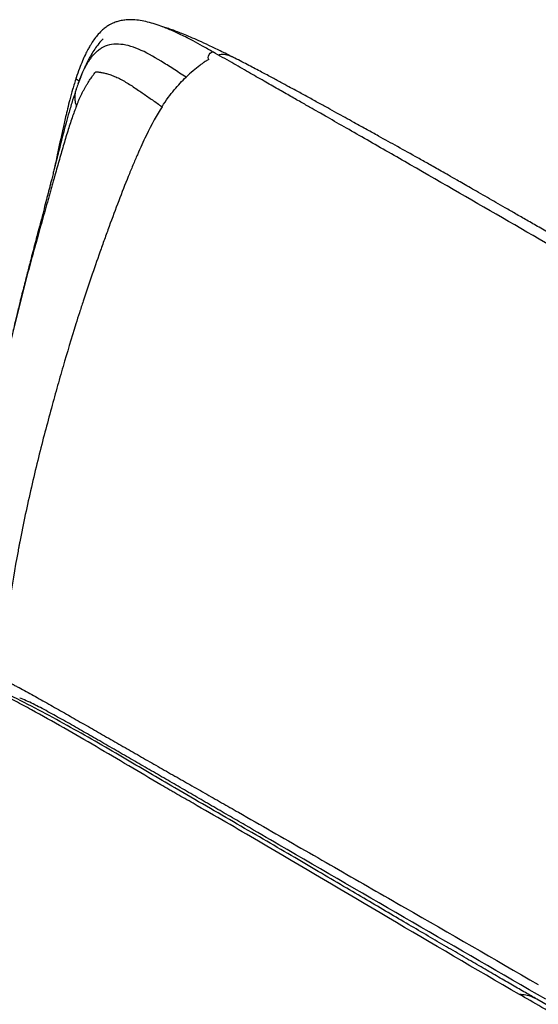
# Paper-space layout '_Isometric' of a CAD drawing. Header units: millimetres. Extents: x -684 to 998, y -334 to 1076.
# Tile 7 of 18: x -154 to 148, y 503 to 1076. Entities that reach past the tile are written whole.
import ezdxf

# ---------------------------------------------------------------- set-up
doc = ezdxf.new("R2010")
doc.units = ezdxf.units.MM

psp = doc.layouts.new('_Isometric')

# ---------------------------------------------------------------- linework, layer by layer
at = {"color": 7, "linetype": 'Continuous', "lineweight": 25}
for p, q in [((-119.96, 1038.56), (-119.61, 1039.52)), ((-121.22, 1035), (-121.27, 1034.85))]:
    psp.add_line(p, q, dxfattribs=at)
at = {"color": 7, "linetype": 'Continuous', "lineweight": 25, "flags": 128}
for points in [[(-44.01, 1052.63), (-44.2, 1052.92), (-44.34, 1053.62), (-44.21, 1054.49), (-43.83, 1055.37), (-43.27, 1056.15), (-42.59, 1056.7), (-41.92, 1056.93), (-41.35, 1056.83)], [(-119.44, 1040.05), (-119.98, 1040.3), (-120.69, 1040.78), (-121.12, 1041.31), (-121.19, 1041.8), (-121.18, 1041.84)], [(288.45, 423.97), (218.26, 464.49), (146.95, 505.66)]]:
    psp.add_lwpolyline(points, dxfattribs=at)
at = {"color": 7, "linetype": 'Continuous', "lineweight": 25}
for points, knots in [([(-41.35, 1056.83), (-43.47, 1058.02), (-47.39, 1060.23), (-52.81, 1063.18), (-57.29, 1065.5), (-60.99, 1067.32), (-64.26, 1068.85), (-67.44, 1070.23), (-71.1, 1071.7), (-75.16, 1073.14), (-79.56, 1074.41), (-83.82, 1075.29), (-87.49, 1075.69), (-90.72, 1075.72), (-93.55, 1075.49), (-96.19, 1074.96), (-98.25, 1074.32), (-99.89, 1073.66), (-101.49, 1072.87), (-103.37, 1071.73), (-105.29, 1070.26), (-107.36, 1068.34), (-109.41, 1066.03), (-111.42, 1063.3), (-113.04, 1060.73), (-114.5, 1058.12), (-115.96, 1055.25), (-117.61, 1051.56), (-119.42, 1047.04), (-120.56, 1043.66), (-121.18, 1041.84)], [0, 0, 0, 0, 0.070097, 0.129671, 0.178624, 0.216881, 0.250389, 0.284618, 0.319561, 0.367703, 0.413896, 0.458211, 0.501011, 0.528228, 0.559071, 0.590061, 0.61293, 0.626716, 0.644831, 0.668321, 0.694425, 0.718333, 0.753073, 0.784787, 0.816147, 0.838898, 0.868694, 0.905453, 0.949216, 1, 1, 1, 1]), ([(-29.84, 1053.81), (-32.34, 1055.07), (-37.03, 1057.42), (-43.67, 1060.63), (-49.44, 1063.3), (-54.37, 1065.47), (-58.52, 1067.2), (-62.14, 1068.62), (-65.28, 1069.78), (-68.17, 1070.76), (-70.08, 1071.38), (-71.08, 1071.66), (-71.18, 1071.69)], [0, 0, 0, 0, 0.183417, 0.34382, 0.482453, 0.600574, 0.699328, 0.780761, 0.8582, 0.925795, 0.9923, 1, 1, 1, 1]), ([(-105.56, 1064.51), (-105.92, 1064.15), (-107.28, 1062.79), (-109.24, 1060.25), (-111.47, 1056.98), (-113.18, 1054.03), (-114.58, 1051.37), (-115.8, 1048.85), (-117.15, 1045.84), (-118.59, 1042.36), (-119.52, 1039.85), (-119.99, 1038.57)], [0, 0, 0, 0, 0.051283, 0.194184, 0.320767, 0.447015, 0.533781, 0.630398, 0.740685, 0.867942, 1, 1, 1, 1]), ([(-57.24, 1042.25), (-59.78, 1043.89), (-62.25, 1045.5), (-67.08, 1048.63), (-69.43, 1050.14), (-76.32, 1054.37), (-80.67, 1056.81), (-88.99, 1060.28), (-92.96, 1061.31), (-100.28, 1061.6), (-103.65, 1060.87), (-106.62, 1059.06)], [0, 0, 0, 0, 0.125, 0.125, 0.25, 0.25, 0.5, 0.5, 0.75, 0.75, 1, 1, 1, 1]), ([(-119.61, 1039.52), (-119.4, 1040.09), (-118.57, 1042.42), (-116.92, 1046.12), (-114.82, 1050.12), (-112.79, 1053.21), (-110.87, 1055.58), (-108.84, 1057.57), (-107.36, 1058.57), (-106.62, 1059.06)], [0, 0, 0, 0, 0.067217, 0.276232, 0.471745, 0.610711, 0.744218, 0.873503, 1, 1, 1, 1]), ([(409.37, 797.28), (406.51, 798.93), (400.99, 802.11), (393.05, 806.7), (385.75, 810.91), (379.11, 814.75), (373.15, 818.19), (367.87, 821.24), (363.25, 823.9), (359.13, 826.28), (352.03, 830.38), (341.6, 836.4), (315.64, 851.39), (264.26, 881.05), (179.43, 930), (107.2, 971.77), (60.68, 998.53), (48.3, 1005.63), (36.41, 1012.43), (27.37, 1017.59), (20.7, 1021.39), (15.82, 1024.17), (10.09, 1027.44), (3.49, 1031.2), (-3.91, 1035.43), (-12.12, 1040.13), (-21.11, 1045.29), (-30.95, 1050.93), (-37.79, 1054.81), (-41.35, 1056.83)], [0, 0, 0, 0, 0.0190821, 0.0367168, 0.052904, 0.0676439, 0.0809364, 0.0925828, 0.1028331, 0.1116899, 0.1199685, 0.1501235, 0.1811578, 0.2928054, 0.4921761, 0.7459173, 0.7738311, 0.8017145, 0.8282965, 0.8529089, 0.8618302, 0.872629, 0.8853391, 0.8999593, 0.9164898, 0.9345855, 0.9545316, 0.9763372, 1, 1, 1, 1]), ([(-29.92, 1053.83), (-30.42, 1054.07), (-31.48, 1054.59), (-32.95, 1055.05), (-34.47, 1055.35), (-35.93, 1055.45), (-37.29, 1055.37), (-38.09, 1055.16), (-38.31, 1055.1)], [0, 0, 0, 0, 0.20362, 0.433557, 0.554975, 0.751099, 0.930865, 1, 1, 1, 1]), ([(-44.05, 1052.61), (-44.5, 1052.33), (-45.37, 1051.81), (-46.66, 1050.95), (-47.94, 1050.06), (-50.12, 1048.46), (-53.25, 1045.96), (-55.88, 1043.52), (-57.24, 1042.25)], [0, 0, 0, 0, 0.100584, 0.193517, 0.289159, 0.387412, 0.684204, 1, 1, 1, 1]), ([(427.06, 793.96), (421.59, 797.12), (407.68, 805.15), (385.31, 818.06), (360.04, 832.65), (336.74, 846.11), (315.53, 858.35), (296.52, 869.32), (277.99, 880.02), (261.19, 889.72), (246.1, 898.42), (232.71, 906.16), (219.83, 913.58), (207.52, 920.69), (195.88, 927.41), (184.92, 933.73), (174.69, 939.63), (165.14, 945.14), (156.38, 950.19), (148.43, 954.77), (141.25, 958.91), (134.7, 962.69), (128.73, 966.12), (123.3, 969.24), (118.12, 972.23), (113.19, 975.06), (108.51, 977.74), (104.33, 980.14), (100.06, 982.59), (95.75, 985.05), (91.43, 987.51), (87.61, 989.68), (84.11, 991.65), (80.81, 993.51), (74.76, 996.9), (66.1, 1001.72), (57.37, 1006.56), (51.45, 1009.84), (48.07, 1011.71), (44.38, 1013.75), (40.11, 1016.11), (35.41, 1018.71), (30.36, 1021.5), (25.03, 1024.44), (19.18, 1027.66), (12.97, 1031.07), (7.42, 1034.09), (2.42, 1036.81), (-2.31, 1039.37), (-7.92, 1042.38), (-14.45, 1045.85), (-21.87, 1049.74), (-27.15, 1052.43), (-29.92, 1053.85)], [0, 0, 0, 0, 0.03627, 0.092269, 0.148326, 0.20389, 0.246864, 0.288975, 0.329999, 0.369721, 0.400425, 0.430068, 0.458556, 0.485798, 0.51171, 0.535785, 0.558427, 0.579565, 0.599135, 0.616462, 0.632294, 0.646729, 0.659873, 0.671824, 0.682681, 0.694196, 0.704467, 0.713634, 0.721834, 0.7327, 0.742066, 0.750329, 0.757857, 0.764993, 0.771988, 0.797414, 0.82144, 0.828705, 0.835833, 0.843404, 0.85261, 0.863482, 0.873805, 0.885262, 0.897832, 0.911488, 0.92512, 0.933398, 0.943129, 0.95475, 0.968183, 0.983317, 1, 1, 1, 1]), ([(-121, 1025.55), (-120.89, 1025.84), (-120.65, 1026.42), (-120.3, 1027.28), (-119.93, 1028.13), (-119.57, 1028.97), (-119.19, 1029.81), (-118.81, 1030.63), (-118.43, 1031.45), (-118.03, 1032.26), (-117.64, 1033.06), (-117.23, 1033.86), (-116.82, 1034.64), (-116.4, 1035.42), (-115.98, 1036.18), (-115.55, 1036.94), (-115.11, 1037.69), (-114.27, 1039.09), (-112.98, 1041.09), (-111.6, 1043), (-110.56, 1044.33), (-110.07, 1044.93), (-109.75, 1045.32), (-109.68, 1045.4)], [0, 0, 0, 0, 0.03938, 0.078666, 0.117859, 0.156955, 0.195955, 0.234857, 0.273661, 0.312365, 0.350969, 0.38947, 0.427867, 0.46616, 0.504349, 0.542431, 0.580401, 0.618258, 0.758124, 0.896669, 0.932893, 0.984522, 1, 1, 1, 1]), ([(-109.68, 1045.4), (-109.62, 1045.4), (-109.5, 1045.39), (-109.16, 1045.37), (-108.67, 1045.32), (-108.02, 1045.24), (-107.38, 1045.15), (-106.25, 1044.96), (-104.58, 1044.62), (-102.2, 1043.97), (-99.59, 1043.07), (-96.76, 1041.84), (-93.87, 1040.32), (-90.92, 1038.57), (-87.92, 1036.65), (-85.01, 1034.7), (-82.2, 1032.77), (-79.51, 1030.9), (-76.78, 1028.98), (-74.02, 1027.04), (-72.15, 1025.74), (-71.21, 1025.09)], [0, 0, 0, 0, 0.005697, 0.01146, 0.031609, 0.051876, 0.070715, 0.089567, 0.151551, 0.21362, 0.286918, 0.360837, 0.435582, 0.511142, 0.587475, 0.664541, 0.730991, 0.797787, 0.864894, 0.932305, 1, 1, 1, 1]), ([(-121.18, 1041.84), (-121.87, 1039.63), (-123.19, 1035.46), (-124.83, 1029.42), (-126.18, 1024.07), (-127.3, 1019.43), (-128.2, 1015.48), (-129.85, 1008.11), (-131.74, 999.15), (-133.42, 991.31), (-134.03, 988.47)], [0, 0, 0, 0, 0.129265, 0.244049, 0.344723, 0.431582, 0.50474, 0.564951, 0.842415, 1, 1, 1, 1]), ([(-119.63, 1039.53), (-119.75, 1039.22), (-120.27, 1037.82), (-120.83, 1036.26), (-121.24, 1035.04), (-121.3, 1034.86)], [0, 0, 0, 0, 0.200359, 0.879937, 1, 1, 1, 1]), ([(-71.21, 1025.09), (-68.81, 1028.85), (-66.44, 1032.06), (-61.78, 1037.67), (-59.49, 1040.08), (-57.24, 1042.25)], [0, 0, 0, 0, 0.5, 0.5, 1, 1, 1, 1]), ([(-121.23, 1035.01), (-121.91, 1032.98), (-123.37, 1028.65), (-125.27, 1022.17), (-126.98, 1016.01), (-128.44, 1010.52), (-129.79, 1005.3), (-130.87, 1001.02), (-131.72, 997.65), (-132.32, 995.26), (-132.91, 992.93), (-133.45, 990.76), (-134.03, 988.45), (-134.68, 985.89), (-135.37, 983.17), (-136.02, 980.6), (-136.62, 978.27), (-137.43, 975.11), (-138.53, 970.85), (-139.93, 965.44), (-141.41, 959.75), (-142.91, 954.04), (-144.36, 948.52), (-145.75, 943.21), (-147.03, 938.3), (-148.15, 933.99), (-149.18, 930.02), (-150.18, 926.14), (-151.26, 921.88), (-152.44, 917.22), (-153.74, 912), (-155.17, 906.19), (-156.62, 900.22), (-157.58, 896.18), (-158.03, 894.29)], [0, 0, 0, 0, 0.044255, 0.094628, 0.13838, 0.175249, 0.211606, 0.248886, 0.265537, 0.282316, 0.299088, 0.314411, 0.327853, 0.347002, 0.368913, 0.385651, 0.401143, 0.418062, 0.452406, 0.491216, 0.53241, 0.572599, 0.611649, 0.648825, 0.684382, 0.71482, 0.739618, 0.768295, 0.797991, 0.831595, 0.869294, 0.911411, 0.958472, 1, 1, 1, 1]), ([(-121.27, 1034.85), (-121.43, 1034.38), (-121.84, 1033.1), (-122.1, 1030.87), (-121.97, 1028.17), (-121.34, 1026.46), (-121, 1025.55)], [0, 0, 0, 0, 0.149522, 0.402357, 0.684311, 1, 1, 1, 1]), ([(-71.21, 1025.09), (-74.21, 1020.4), (-77.28, 1014.82), (-82.15, 1004.75), (-83.82, 1001.11), (-86.41, 995.17), (-87.29, 993.11), (-89.07, 988.85), (-89.98, 986.64), (-94.55, 975.33), (-98.35, 965.35), (-102.93, 952.85), (-103.84, 950.35), (-105.63, 945.38), (-108.27, 937.94), (-110.8, 930.65), (-114.05, 921.12), (-115.61, 916.45), (-117.84, 909.64), (-118.57, 907.4), (-119.98, 903), (-120.66, 900.83), (-124.01, 890.17), (-126.42, 882.11), (-129.41, 871.79), (-130.01, 869.71), (-131.21, 865.51), (-131.81, 863.38), (-133.63, 856.91), (-134.86, 852.48), (-138.58, 838.83), (-141.09, 829.23), (-146.06, 808.97), (-148.51, 798.31), (-151.9, 782.37), (-152.99, 777.07), (-154.13, 771.2), (-154.31, 770.23), (-154.51, 769.21), (-154.58, 768.83), (-154.59, 768.77), (-154.6, 768.73), (-154.6, 768.72), (-154.61, 768.67), (-154.63, 768.55), (-154.78, 767.78), (-155.16, 765.76), (-155.51, 763.84), (-157.59, 752.4), (-159.13, 742.76), (-160.53, 732.33), (-160.79, 730.33), (-161.25, 726.5), (-161.45, 724.69), (-161.97, 719.53), (-162.2, 716.49), (-162.42, 710.99), (-162.41, 708.55), (-162.13, 704.08), (-161.87, 702.07), (-161.47, 700.17)], [0, 0, 0, 0, 0.0625, 0.0625, 0.09375, 0.09375, 0.109375, 0.109375, 0.125, 0.125, 0.1875, 0.1875, 0.203125, 0.203125, 0.21875, 0.25, 0.25, 0.28125, 0.28125, 0.296875, 0.296875, 0.3125, 0.3125, 0.375, 0.375, 0.390625, 0.390625, 0.40625, 0.40625, 0.4375, 0.4375, 0.5, 0.5, 0.5625, 0.5625, 0.59375, 0.59375, 0.597656, 0.599609, 0.599854, 0.599976, 0.599976, 0.600098, 0.600098, 0.600586, 0.601562, 0.609375, 0.625, 0.625, 0.75, 0.75, 0.78125, 0.78125, 0.8125, 0.8125, 0.875, 0.875, 0.9375, 0.9375, 1, 1, 1, 1]), ([(-121, 1025.55), (-121.87, 1023.26), (-123.7, 1018.43), (-126.21, 1010.61), (-128.76, 1002.13), (-131.29, 993.24), (-133.15, 986.61), (-134.43, 982.04), (-135.13, 979.54), (-135.93, 976.7), (-136.72, 973.86), (-138.42, 967.83), (-140.98, 958.75), (-144.49, 946.2), (-147.94, 933.63), (-151.3, 921), (-154.48, 908.59), (-157.04, 898.24), (-158.52, 891.97), (-159.02, 889.87)], [0, 0, 0, 0, 0.0534688, 0.112616, 0.1759997, 0.2421259, 0.3085028, 0.3215362, 0.3423765, 0.3631532, 0.3838544, 0.4044683, 0.4951199, 0.5827451, 0.6792253, 0.770809, 0.8610164, 0.9535791, 1, 1, 1, 1]), ([(-158.49, 689.14), (-158.33, 689.06), (-158.17, 688.97), (-157.83, 688.79), (-157.66, 688.71), (-157.16, 688.44), (-156.82, 688.26), (-155.81, 687.73), (-155.13, 687.36), (-153.07, 686.27), (-148.89, 684.01), (-144.55, 681.61), (-138.66, 678.32), (-135.66, 676.62), (-129.59, 673.18), (-126.52, 671.43), (-120.34, 667.9), (-117.22, 666.11), (-110.95, 662.53), (-107.8, 660.72), (-101.47, 657.1), (-98.3, 655.29), (-91.95, 651.66), (-88.78, 649.84), (-82.39, 646.19), (-79.18, 644.36), (-72.73, 640.67), (-67.85, 637.89), (-62.09, 634.61), (-59.61, 633.19), (-57.95, 632.25), (-57.12, 631.78), (-52.96, 629.41), (-46.35, 625.65), (-39.82, 621.93), (-33.3, 618.21), (-30.05, 616.36), (-20.3, 610.79), (-13.82, 607.09), (5.62, 595.97), (18.56, 588.56), (44.41, 573.72), (57.32, 566.3), (96.09, 544.02), (121.92, 529.13), (147.77, 514.21)], [0, 0, 0, 0, 0.001953, 0.001953, 0.003906, 0.003906, 0.007812, 0.007812, 0.015625, 0.015625, 0.03125, 0.0625, 0.0625, 0.09375, 0.09375, 0.125, 0.125, 0.15625, 0.15625, 0.1875, 0.1875, 0.21875, 0.21875, 0.25, 0.25, 0.28125, 0.28125, 0.3125, 0.328125, 0.335938, 0.335938, 0.34375, 0.34375, 0.375, 0.40625, 0.40625, 0.4375, 0.4375, 0.5, 0.5, 0.625, 0.625, 0.75, 0.75, 1, 1, 1, 1]), ([(136.85, 508.45), (111.02, 523.35), (85.69, 538.24), (35.3, 567.96), (10.25, 582.82), (-21.32, 601.31), (-27.65, 605.01), (-40.37, 612.37), (-46.77, 616.06), (-54.73, 620.6), (-56.31, 621.51), (-59.46, 623.31), (-61.03, 624.2), (-63.36, 625.54), (-64.13, 625.99), (-65.68, 626.88), (-68.01, 628.23), (-70.34, 629.59), (-78.11, 634.13), (-84.35, 637.83), (-96.91, 645.25), (-103.23, 648.99), (-115.86, 656.38), (-122.17, 660.05), (-134.74, 667.22), (-141, 670.72), (-150.29, 675.8), (-153.37, 677.46), (-157.98, 679.9), (-159.51, 680.71), (-161.42, 681.7), (-161.81, 681.9), (-162.57, 682.3), (-163.72, 682.89), (-164.87, 683.48), (-165.62, 683.86)], [0, 0, 0, 0, 0.25, 0.25, 0.5, 0.5, 0.5625, 0.5625, 0.625, 0.625, 0.640625, 0.640625, 0.65625, 0.65625, 0.664063, 0.664063, 0.671875, 0.6875, 0.6875, 0.75, 0.75, 0.8125, 0.8125, 0.875, 0.875, 0.9375, 0.9375, 0.96875, 0.96875, 0.984375, 0.984375, 0.988281, 0.988281, 0.992188, 1, 1, 1, 1]), ([(146.95, 505.66), (144.72, 506.94), (140.01, 509.66), (132.58, 513.97), (124.39, 518.72), (115.45, 523.91), (105.76, 529.55), (95.55, 535.52), (84.83, 541.78), (73.64, 548.34), (61.77, 555.3), (49.24, 562.66), (35.74, 570.6), (21.25, 579.12), (5.73, 588.23), (-10.57, 597.79), (-27.66, 607.77), (-45.47, 618.08), (-62.57, 627.96), (-78.87, 637.54), (-94.37, 646.64), (-110.35, 655.92), (-126.67, 665.17), (-143.25, 674.24), (-154.15, 679.73), (-159.68, 682.51)], [0, 0, 0, 0, 0.021635, 0.045721, 0.072256, 0.101242, 0.132676, 0.16656, 0.200752, 0.237123, 0.275679, 0.31642, 0.359347, 0.407268, 0.457663, 0.510552, 0.565969, 0.623911, 0.683424, 0.731925, 0.782288, 0.834322, 0.887902, 0.943075, 1, 1, 1, 1]), ([(152.14, 505.64), (126.29, 520.57), (100.42, 535.53), (48.62, 565.51), (22.71, 580.53), (-9.79, 599.4), (-16.3, 603.18), (-26.06, 608.85), (-29.32, 610.75), (-35.84, 614.53), (-42.37, 618.33), (-48.86, 622.1), (-55.33, 625.85), (-58.55, 627.72), (-65, 631.45), (-68.22, 633.31), (-74.65, 637.03), (-77.87, 638.88), (-84.3, 642.6), (-87.52, 644.45), (-93.94, 648.15), (-97.14, 650), (-103.52, 653.68), (-106.7, 655.51), (-113.03, 659.14), (-116.17, 660.94), (-122.42, 664.52), (-125.52, 666.28), (-130.11, 668.86), (-131.63, 669.71), (-134.64, 671.39), (-139.12, 673.88), (-144.88, 676.93), (-148.92, 678.84), (-151.54, 680), (-152.82, 680.52), (-154.05, 680.98)], [0, 0, 0, 0, 0.25, 0.25, 0.5, 0.5, 0.5625, 0.5625, 0.59375, 0.59375, 0.625, 0.65625, 0.65625, 0.6875, 0.6875, 0.71875, 0.71875, 0.75, 0.75, 0.78125, 0.78125, 0.8125, 0.8125, 0.84375, 0.84375, 0.875, 0.875, 0.90625, 0.90625, 0.921875, 0.921875, 0.9375, 0.96875, 0.984375, 0.984375, 1, 1, 1, 1]), ([(278.34, 426.77), (277.86, 427.04), (277.37, 427.33), (276.38, 427.9), (274.88, 428.77), (273.3, 429.68), (270.04, 431.56), (267.74, 432.89), (260.46, 437.09), (255.1, 440.19), (243.3, 447), (233.67, 452.56), (221.08, 459.83), (215.39, 463.11), (212.5, 464.78), (211.53, 465.34), (209.56, 466.48), (208.58, 467.05), (206.6, 468.19), (205.61, 468.76), (203.65, 469.89), (202.68, 470.45), (199.79, 472.12), (197.9, 473.21), (192.31, 476.44), (188.71, 478.52), (178.31, 484.52), (171.89, 488.23), (154.21, 498.43), (144.52, 504.02), (136.85, 508.45)], [0, 0, 0, 0, 0.015625, 0.015625, 0.03125, 0.0625, 0.0625, 0.125, 0.125, 0.25, 0.25, 0.375, 0.4375, 0.46875, 0.46875, 0.484375, 0.484375, 0.5, 0.5, 0.515625, 0.515625, 0.53125, 0.53125, 0.5625, 0.5625, 0.625, 0.625, 0.75, 0.75, 1, 1, 1, 1]), ([(146.94, 505.64), (145.96, 506.15), (143.94, 507.2), (140.55, 508.15), (138.08, 508.35), (136.85, 508.45)], [0, 0, 0, 0, 0.322127, 0.663701, 1, 1, 1, 1])]:
    psp.add_open_spline(points, degree=3, knots=knots, dxfattribs=at)

doc.saveas('drawing.dxf')
